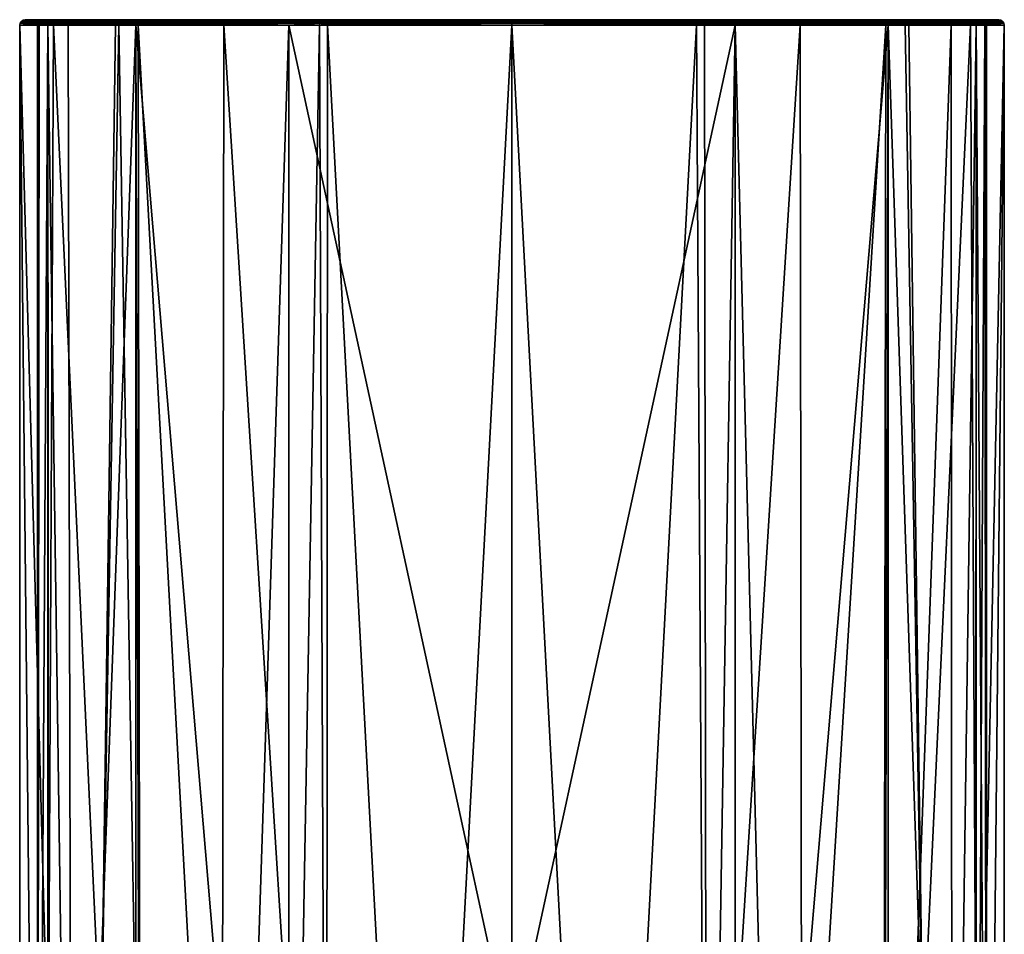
# Model space of a CAD drawing. Header units: centimetres. Extents: x -1.58 to 1.93, y -5.74 to 0.78.
# Tile 29 of 29: x -1.58 to 1.93, y -2.48 to 0.78. Entities that reach past the tile are written whole.
import ezdxf

# ---------------------------------------------------------------- set-up
doc = ezdxf.new("R2010")
doc.units = ezdxf.units.CM
doc.layers.get('0').update_dxf_attribs({"true_color": 0x5890e1})

msp = doc.modelspace()

# ---------------------------------------------------------------- meshes
at = {"color": 196, "true_color": 0x390888}
mesh = msp.add_polyface(dxfattribs=at)
corners = [(-1.1679, -2.8998, 26.3827), (-1.1679, 0.7642, 26.3827), (-1.2283, 0.7642, 26.3301), (-1.2917, -2.8998, 26.2624), (-1.2397, 0.7642, 26.3188), (-1.4617, 0.7642, 25.9652), (-1.4814, 0.7642, 25.9093), (-1.4786, -2.8998, 25.9177), (-1.4814, -2.8998, 25.9093), (-1.5817, 0.7642, 25.1161), (-1.5817, 0.7642, 24.2131), (-1.5817, -2.8998, 25.1161), (-1.5109, 0.7716, 23.5274), (-1.3854, 0.7716, 23.204), (-1.5119, 0.7678, 23.5272), (-1.518, 0.7642, 23.5511), (-1.5122, 0.7642, 23.5271), (-1.5803, 0.7716, 24.2131), (-1.1577, 0.7716, 22.9403), (-1.3864, 0.7678, 23.2035), (-1.4814, 0.7642, 23.4199), (-1.1583, 0.7678, 22.9394), (-1.1594, 0.7642, 22.9398), (-1.1679, 0.7642, 22.9464), (-1.4092, 0.7642, 23.2449), (-1.5066, 0.7783, 23.5286), (-1.5802, 0.7719, 24.2131), (-1.155, 0.7783, 22.9438), (-1.5802, 0.7719, 25.1161), (-1.5803, 0.7716, 25.1161), (-1.4604, 0.7716, 25.9647), (-1.4562, 0.7783, 25.9631), (-1.2273, 0.7716, 26.3291), (-1.2242, 0.7783, 26.3259)]
mesh.append_faces([[corners[k] for k in face] for face in [(0, 1, 2), (3, 2, 4), (5, 3, 4), (5, 6, 7), (8, 6, 9), (9, 10, 11), (12, 13, 14), (15, 14, 16), (15, 12, 14), (15, 17, 12), (15, 10, 17), (13, 18, 19), (14, 19, 20), (16, 14, 20), (21, 22, 23), (19, 23, 24), (20, 19, 24), (12, 17, 25), (13, 12, 25), (17, 26, 25), (18, 13, 27), (23, 19, 21), (21, 19, 18), (19, 14, 13), (29, 30, 31), (29, 6, 30), (29, 9, 6), (6, 5, 30), (30, 5, 4), (32, 4, 2), (1, 32, 2), (30, 32, 33), (30, 4, 32)]], dxfattribs={"color": 196})
mesh.append_faces([[corners[k] for k in face] for face in [(9, 17, 10), (28, 17, 29)]], dxfattribs={"vtx0": -1, "color": 196})
mesh.append_faces([[corners[k] for k in face] for face in [(9, 29, 17), (28, 26, 17)]], dxfattribs={"vtx2": -1, "color": 196})
mesh = msp.add_polyface(dxfattribs=at)
corners = [(-1.5066, 0.7783, 23.5286), (-1.155, 0.7783, 22.9438), (-1.3854, 0.7716, 23.204), (-1.5802, 0.7719, 24.2131), (-1.5758, 0.7783, 24.2131), (-1.5, 0.7828, 23.5303), (-1.5694, 0.7827, 24.2131), (-1.5691, 0.7828, 24.2131), (-1.4986, 0.7842, 23.5556), (-1.5617, 0.7842, 24.2131), (-1.4927, 0.7842, 23.5321), (-1.4623, 0.7842, 23.4261), (-1.1508, 0.7828, 22.9492), (-1.3913, 0.7842, 23.254), (-1.1554, 0.7842, 22.9622), (-1.1463, 0.7842, 22.9551), (-1.5617, 0.7842, 25.1161), (-1.5691, 0.7828, 25.1161), (-1.5694, 0.7827, 25.1161), (-1.5758, 0.7783, 25.1161), (-1.5802, 0.7719, 25.1161), (-1.4623, 0.7842, 25.9031), (-1.4499, 0.7828, 25.9607), (-1.443, 0.7842, 25.958), (-1.2257, 0.7842, 26.3047), (-1.4562, 0.7783, 25.9631), (-1.5803, 0.7716, 25.1161), (-1.4604, 0.7716, 25.9647), (-1.2242, 0.7783, 26.3259), (-1.1554, 0.7842, 26.367), (-1.2143, 0.7842, 26.3156), (-1.2194, 0.7828, 26.3209)]
mesh.append_faces([[corners[k] for k in face] for face in [(0, 1, 2), (0, 3, 4), (5, 4, 6), (7, 5, 6), (7, 8, 5), (7, 9, 8), (8, 10, 5), (5, 10, 11), (12, 11, 13), (14, 12, 13), (14, 15, 12), (11, 12, 5), (5, 12, 0), (4, 5, 0), (1, 0, 12), (16, 17, 21), (21, 17, 22), (23, 22, 24), (23, 21, 22), (17, 18, 22), (22, 18, 19), (25, 19, 20), (26, 25, 20), (27, 28, 25), (29, 30, 31), (31, 30, 24), (22, 31, 24), (22, 25, 31), (22, 19, 25), (25, 28, 31)]], dxfattribs={"color": 196})
mesh.append_faces([[corners[k] for k in face] for face in [(16, 7, 17), (18, 7, 6), (19, 3, 20), (18, 4, 19)]], dxfattribs={"vtx0": -1, "color": 196})
mesh.append_faces([[corners[k] for k in face] for face in [(16, 9, 7), (18, 17, 7), (19, 4, 3), (18, 6, 4)]], dxfattribs={"vtx2": -1, "color": 196})
mesh = msp.add_polyface(dxfattribs=at)
corners = [(0.174, 0.7842, 22.6781), (0.8291, 0.7842, 22.7144), (0.174, 0.7828, 22.6706), (0.174, 0.7783, 22.6639), (0.8582, 0.7828, 22.7111), (0.9665, 0.7842, 26.5919), (-0.6185, 0.7842, 26.5919), (0.174, 0.7842, 26.6511), (-0.4814, 0.7842, 22.7145), (-0.5102, 0.7828, 22.7112), (-0.5091, 0.7842, 22.7184), (-0.6185, 0.7842, 22.7372), (-1.1508, 0.7828, 22.9492), (-1.1463, 0.7842, 22.9551), (-0.5112, 0.7783, 22.7043), (0.174, 0.7828, 26.6585), (0.174, 0.7783, 26.6653), (1.1975, 0.7828, 26.5383), (-0.847, 0.7842, 26.5313), (-1.1554, 0.7842, 26.367), (-0.8494, 0.7828, 26.5383), (-1.2194, 0.7828, 26.3209), (-0.8516, 0.7783, 26.5447), (-1.1554, 0.7842, 22.9622), (-1.3913, 0.7842, 23.254), (-1.4623, 0.7842, 23.4261), (-1.4927, 0.7842, 23.5321), (-1.4986, 0.7842, 23.5556), (-1.5617, 0.7842, 24.2131), (-1.5617, 0.7842, 25.1161), (-1.4623, 0.7842, 25.9031), (-1.443, 0.7842, 25.958), (-1.2257, 0.7842, 26.3047), (-1.2143, 0.7842, 26.3156)]
mesh.append_faces([[corners[k] for k in face] for face in [(0, 1, 2), (3, 2, 4), (0, 2, 8), (8, 2, 9), (10, 9, 11), (10, 8, 9), (2, 3, 9), (12, 13, 11), (9, 12, 11), (9, 14, 12), (7, 15, 5), (15, 16, 17), (18, 19, 20), (20, 19, 21), (20, 21, 22), (20, 16, 15), (6, 15, 7), (6, 20, 15), (6, 18, 20)]], dxfattribs={"color": 196})
mesh.append_faces([[corners[k] for k in face] for face in [(5, 6, 7)]], dxfattribs={"vtx0": -1, "color": 196})
mesh.append_faces([[corners[k] for k in face] for face in [(5, 0, 8), (5, 8, 10), (5, 10, 11), (5, 11, 13), (5, 13, 23), (5, 23, 24), (5, 24, 25), (5, 25, 26), (5, 26, 27), (5, 27, 28), (5, 28, 29), (5, 29, 30), (5, 30, 31), (5, 31, 32), (5, 32, 33), (5, 33, 19), (5, 19, 18), (5, 18, 6)]], dxfattribs={"vtx0": -1, "vtx2": -1, "color": 196})
mesh = msp.add_polyface(dxfattribs=at)
corners = [(0.174, 0.7642, 22.658), (-0.1546, -5.3995, 22.6648), (-0.4842, 0.7642, 22.6946), (-1.1594, 0.7642, 22.9398), (-0.6224, 0.7642, 22.7175), (-0.8245, -5.3996, 22.7692), (-0.512, 0.7642, 22.6986), (-0.6224, -5.3996, 22.7175), (-0.4875, -5.3996, 22.695), (0.174, -2.8998, 26.6712), (0.174, 0.7642, 26.6712), (-0.6223, 0.7642, 26.6116), (-0.6223, -2.8998, 26.6116), (-0.8535, 0.7642, 26.5503), (-1.1679, 0.7642, 26.3827), (-0.858, -2.8998, 26.5488), (0.8318, 0.7642, 22.6945), (0.5022, -5.3996, 22.6653), (0.9704, 0.7642, 26.6116), (0.174, 0.7716, 22.6594), (0.174, 0.7783, 22.6639), (0.8592, 0.7783, 22.7043), (0.8598, 0.7716, 22.6999), (-0.5102, 0.7828, 22.7112), (-0.5112, 0.7783, 22.7043), (-1.1508, 0.7828, 22.9492), (-1.155, 0.7783, 22.9438), (-0.5118, 0.7716, 22.6999), (-1.1577, 0.7716, 22.9403), (-1.1583, 0.7678, 22.9394), (0.174, 0.7716, 26.6698), (1.1997, 0.7783, 26.5447), (0.174, 0.7783, 26.6653), (-0.8531, 0.7716, 26.5489), (-1.2273, 0.7716, 26.3291), (-1.2242, 0.7783, 26.3259), (-0.8516, 0.7783, 26.5447), (-1.2194, 0.7828, 26.3209), (-0.8494, 0.7828, 26.5383)]
mesh.append_faces([[corners[k] for k in face] for face in [(0, 1, 2), (3, 4, 5), (4, 6, 7), (6, 2, 8), (9, 10, 11), (12, 11, 13), (13, 14, 15), (16, 17, 0), (10, 9, 18), (19, 20, 21), (19, 22, 0), (23, 20, 24), (25, 24, 26), (20, 19, 24), (24, 19, 27), (26, 27, 28), (0, 2, 19), (19, 2, 27), (27, 2, 6), (4, 27, 6), (4, 28, 27), (4, 29, 28), (4, 3, 29), (26, 24, 27), (10, 18, 30), (30, 31, 32), (14, 33, 34), (14, 13, 33), (34, 33, 35), (36, 37, 35), (33, 36, 35), (10, 30, 11), (11, 30, 33), (13, 11, 33), (33, 30, 36), (36, 30, 32), (38, 36, 32)]], dxfattribs={"color": 196})
mesh = msp.add_polyface(dxfattribs=at)
corners = [(0.174, 0.7828, 22.6706), (0.8291, 0.7842, 22.7144), (0.8582, 0.7828, 22.7111), (0.174, 0.7783, 22.6639), (0.8592, 0.7783, 22.7043), (0.8571, 0.7842, 22.7184), (0.9665, 0.7842, 22.7372), (0.968, 0.7828, 22.7299), (1.4943, 0.7842, 22.955), (1.4988, 0.7828, 22.949), (1.5035, 0.7842, 22.9622), (1.5029, 0.7783, 22.9437), (0.9693, 0.7783, 22.7233), (1.1997, 0.7783, 26.5447), (1.5672, 0.7828, 26.3212), (1.1975, 0.7828, 26.5383), (1.5719, 0.7783, 26.3262), (1.2012, 0.7716, 26.5489), (1.5746, 0.7842, 26.3037), (1.5621, 0.7842, 26.3159), (1.5035, 0.7842, 26.367), (1.1951, 0.7842, 26.5313), (0.174, 0.7783, 26.6653), (0.174, 0.7828, 26.6585), (0.9665, 0.7842, 26.5919), (1.7907, 0.7842, 25.9589), (1.8104, 0.7842, 25.9031), (1.9098, 0.7842, 25.1161), (1.9098, 0.7842, 24.2131), (1.8464, 0.7842, 23.5551), (1.8411, 0.7842, 23.5329), (1.8104, 0.7842, 23.4261), (1.7224, 0.7842, 23.2224), (0.174, 0.7842, 22.6781)]
mesh.append_faces([[corners[k] for k in face] for face in [(0, 1, 2), (3, 2, 4), (1, 5, 2), (2, 5, 6), (7, 6, 8), (9, 8, 10), (11, 12, 9), (12, 4, 7), (9, 7, 8), (9, 12, 7), (6, 7, 2), (2, 7, 4), (13, 14, 15), (13, 16, 14), (13, 17, 16), (14, 18, 19), (20, 14, 19), (20, 15, 14), (20, 21, 15), (22, 13, 15), (23, 15, 24), (15, 21, 24)]], dxfattribs={"color": 196})
mesh.append_faces([[corners[k] for k in face] for face in [(24, 20, 19), (24, 19, 18), (24, 18, 25), (24, 25, 26), (24, 26, 27), (24, 28, 29), (24, 29, 30), (24, 30, 31), (24, 31, 32), (24, 32, 10), (24, 10, 8), (24, 8, 6), (24, 6, 5), (24, 5, 1), (24, 1, 33)]], dxfattribs={"vtx0": -1, "vtx2": -1, "color": 196})
mesh.append_faces([[corners[k] for k in face] for face in [(24, 21, 20)]], dxfattribs={"vtx2": -1, "color": 196})
mesh = msp.add_polyface(dxfattribs=at)
corners = [(0.174, 0.7716, 22.6594), (0.8592, 0.7783, 22.7043), (0.8598, 0.7716, 22.6999), (1.9284, 0.7716, 24.2131), (1.8549, 0.7783, 23.5295), (1.9283, 0.7719, 24.2131), (1.8592, 0.7716, 23.5284), (1.9298, 0.7642, 24.2131), (1.8282, 0.7716, 23.4203), (1.8602, 0.7678, 23.5282), (1.8292, 0.7678, 23.42), (1.7333, 0.7716, 23.2036), (1.7342, 0.7678, 23.203), (1.5056, 0.7716, 22.9401), (1.5063, 0.7678, 22.9393), (0.86, 0.7678, 22.6989), (0.9702, 0.7716, 22.7189), (0.9704, 0.7678, 22.7178), (0.9693, 0.7783, 22.7233), (1.5029, 0.7783, 22.9437), (1.7294, 0.7783, 23.2058), (1.8239, 0.7783, 23.4217), (1.9298, 0.7642, 25.1161), (1.9284, 0.7716, 25.1161), (1.9283, 0.7719, 25.1161), (1.8295, 0.7642, 25.9093), (1.8081, 0.7716, 25.9656), (1.804, 0.7783, 25.964), (1.5719, 0.7783, 26.3262), (1.2012, 0.7716, 26.5489), (1.575, 0.7716, 26.3294), (1.5889, 0.7642, 26.3178), (1.516, 0.7642, 26.3827), (0.9704, 0.7642, 26.6116), (0.174, 0.7716, 26.6698), (1.1997, 0.7783, 26.5447), (1.9239, 0.7783, 24.2131)]
mesh.append_faces([[corners[k] for k in face] for face in [(0, 1, 2), (3, 4, 5), (3, 6, 4), (3, 7, 6), (8, 9, 10), (11, 10, 12), (13, 12, 14), (15, 16, 17), (15, 2, 16), (16, 2, 18), (14, 17, 13), (13, 17, 16), (19, 16, 18), (19, 13, 16), (19, 11, 13), (19, 20, 11), (2, 1, 18), (20, 21, 8), (11, 8, 10), (11, 20, 8), (8, 21, 6), (9, 8, 6), (6, 21, 4), (13, 11, 12), (25, 23, 26), (26, 23, 27), (28, 29, 30), (26, 30, 31), (26, 28, 30), (26, 27, 28), (23, 24, 27), (29, 32, 30), (33, 29, 34), (29, 35, 34)]], dxfattribs={"color": 196})
mesh.append_faces([[corners[k] for k in face] for face in [(22, 3, 23), (24, 3, 5)]], dxfattribs={"vtx0": -1, "color": 196})
mesh.append_faces([[corners[k] for k in face] for face in [(24, 23, 3), (24, 5, 36)]], dxfattribs={"vtx2": -1, "color": 196})
mesh = msp.add_polyface(dxfattribs=at)
corners = [(1.7234, 0.7828, 23.2092), (1.5035, 0.7842, 22.9622), (1.7224, 0.7842, 23.2224), (1.8174, 0.7828, 23.4238), (1.8104, 0.7842, 23.4261), (1.8482, 0.7828, 23.5312), (1.8411, 0.7842, 23.5329), (1.8464, 0.7842, 23.5551), (1.9172, 0.7828, 24.2131), (1.9098, 0.7842, 24.2131), (1.9175, 0.7827, 24.2131), (1.9239, 0.7783, 24.2131), (1.8549, 0.7783, 23.5295), (1.9283, 0.7719, 24.2131), (1.7294, 0.7783, 23.2058), (1.4988, 0.7828, 22.949), (1.8239, 0.7783, 23.4217), (1.5029, 0.7783, 22.9437), (1.9098, 0.7842, 25.1161), (1.9175, 0.7827, 25.1161), (1.9172, 0.7828, 25.1161), (1.9239, 0.7783, 25.1161), (1.5719, 0.7783, 26.3262), (1.804, 0.7783, 25.964), (1.5672, 0.7828, 26.3212), (1.9283, 0.7719, 25.1161), (1.7976, 0.7828, 25.9616), (1.8104, 0.7842, 25.9031), (1.7907, 0.7842, 25.9589), (1.5746, 0.7842, 26.3037), (0.9665, 0.7842, 26.5919)]
mesh.append_faces([[corners[k] for k in face] for face in [(0, 1, 2), (3, 2, 4), (5, 4, 6), (7, 5, 6), (7, 8, 5), (7, 9, 8), (8, 10, 5), (5, 10, 11), (12, 11, 13), (14, 15, 0), (16, 0, 3), (12, 3, 5), (11, 12, 5), (17, 15, 14), (16, 14, 0), (12, 16, 3), (0, 15, 1), (3, 0, 2), (5, 3, 4), (22, 23, 24), (23, 25, 21), (26, 21, 19), (20, 26, 19), (20, 27, 26), (20, 18, 27), (27, 28, 26), (26, 28, 29), (24, 23, 26), (29, 24, 26), (26, 23, 21)]], dxfattribs={"color": 196})
mesh.append_faces([[corners[k] for k in face] for face in [(18, 8, 9), (19, 8, 20), (21, 10, 19), (25, 11, 21)]], dxfattribs={"vtx0": -1, "color": 196})
mesh.append_faces([[corners[k] for k in face] for face in [(30, 18, 9)]], dxfattribs={"vtx0": -1, "vtx2": -1, "color": 196})
mesh.append_faces([[corners[k] for k in face] for face in [(18, 20, 8), (19, 10, 8), (21, 11, 10)]], dxfattribs={"vtx2": -1, "color": 196})
mesh = msp.add_polyface(dxfattribs=at)
corners = [(-1.095, -3.7804, 26.6438), (-0.8808, -3.5348, 26.6262), (-1.0982, -3.5433, 26.5247), (-1.2532, -3.7514, 26.4724), (-1.2662, -3.6092, 26.3927), (-0.858, -2.8998, 26.5488), (-1.1679, -2.8998, 26.3827), (-1.2907, -3.0559, 26.267), (-1.2917, -2.8998, 26.2624), (-1.4814, -2.8998, 25.9093), (-1.5817, -2.8998, 25.1161), (-1.5215, -3.5455, 25.8172), (-1.4786, -2.8998, 25.9177), (-1.5817, -4.2515, 25.1161), (-1.4048, -3.639, 26.1903), (-0.9043, -3.7714, 26.7298), (0.174, -3.5175, 26.7351), (-0.6223, -2.8998, 26.6116), (-0.512, 0.7642, 22.6986), (-0.4875, -5.3996, 22.695), (-0.6224, -5.3996, 22.7175), (-0.6224, 0.7642, 22.7175), (-0.8245, -5.3996, 22.7692), (-1.1594, 0.7642, 22.9398), (-1.1502, -5.4001, 22.9328), (-1.1679, 0.7642, 22.9464), (-1.1679, -5.4002, 22.9464), (-1.3944, -5.4019, 23.217), (-1.4092, 0.7642, 23.2449), (-1.4814, 0.7642, 23.4199), (-1.4814, -5.4034, 23.4199), (-1.5181, -5.4043, 23.5513), (-1.5122, 0.7642, 23.5271), (-1.518, 0.7642, 23.5511), (-1.5817, -5.4079, 24.2131), (-1.5817, 0.7642, 24.2131), (-0.8535, 0.7642, 26.5503), (-1.1679, 0.7642, 26.3827), (-1.4617, 0.7642, 25.9652), (-1.4814, 0.7642, 25.9093), (-1.5817, 0.7642, 25.1161), (-1.2283, 0.7642, 26.3301)]
mesh.append_faces([[corners[k] for k in face] for face in [(0, 1, 2), (3, 2, 4), (1, 5, 2), (2, 5, 6), (7, 6, 8), (7, 2, 6), (7, 4, 2), (9, 10, 11), (12, 11, 7), (8, 12, 7), (10, 13, 11), (3, 4, 14), (14, 4, 7), (11, 14, 7), (12, 9, 11), (15, 16, 1), (5, 1, 17), (18, 19, 20), (21, 20, 22), (23, 22, 24), (25, 24, 26), (27, 25, 26), (27, 28, 25), (27, 29, 28), (27, 30, 29), (29, 30, 31), (32, 31, 33), (32, 29, 31), (34, 35, 31), (31, 35, 33), (25, 23, 24), (17, 36, 5), (5, 37, 6), (38, 12, 8), (12, 39, 9), (10, 9, 40), (41, 8, 6), (35, 34, 10)]], dxfattribs={"color": 196})
mesh = msp.add_polyface(dxfattribs=at)
corners = [(-0.9582, -4.0978, 27.089), (0.174, -4.1605, 27.3897), (0.174, -3.9301, 26.9587), (0.174, -3.5175, 26.7351), (-0.9043, -3.7714, 26.7298), (1.4346, -4.107, 27.0377), (1.5505, -4.1021, 26.891), (1.4389, -3.9669, 26.8135), (1.2794, -3.958, 26.8825), (1.4431, -3.7804, 26.6438), (1.2289, -3.5349, 26.6261), (1.4463, -3.5433, 26.5247), (1.5697, -3.994, 26.7077), (1.5698, -3.993, 26.7064), (1.5921, -3.8329, 26.5339), (1.5955, -3.8039, 26.5106), (1.6004, -3.7597, 26.4782), (1.618, -3.5614, 26.3718), (1.639, -3.0387, 26.2661), (1.3297, -4.1938, 27.3536), (1.9205, -4.3138, 25.6942), (1.9298, -4.2515, 25.1161), (1.8707, -3.5521, 25.813), (1.7558, -3.6444, 26.1861), (1.7416, -4.0829, 26.5199), (1.906, -4.3514, 26.0954), (1.9298, -2.8998, 25.1161), (1.6872, -4.1271, 26.7074), (1.9298, -5.4079, 24.2131), (1.866, -5.4047, 23.5507), (1.9298, 0.7642, 24.2131)]
mesh.append_faces([[corners[k] for k in face] for face in [(0, 1, 2), (2, 3, 4), (5, 6, 7), (8, 7, 9), (10, 9, 11), (6, 12, 7), (7, 12, 13), (9, 13, 14), (15, 9, 14), (15, 16, 9), (9, 16, 11), (11, 16, 17), (18, 11, 17), (10, 8, 9), (7, 8, 5), (5, 8, 19), (7, 13, 9), (20, 21, 22), (23, 22, 18), (17, 23, 18), (17, 16, 23), (23, 16, 24), (25, 23, 24), (25, 20, 23), (23, 20, 22), (21, 26, 22), (16, 15, 24), (24, 15, 14), (13, 24, 14), (13, 27, 24), (13, 12, 27), (27, 12, 6), (1, 19, 8), (2, 8, 10), (3, 2, 10), (2, 1, 8), (28, 29, 30)]], dxfattribs={"color": 196})
mesh = msp.add_polyface(dxfattribs=at)
corners = [(-0.8808, -3.5348, 26.6262), (0.174, -3.5175, 26.7351), (-0.6223, -2.8998, 26.6116), (0.174, -2.8998, 26.6712), (0.174, -5.3995, 22.658), (-0.1546, -5.3995, 22.6648), (0.174, 0.7642, 22.658), (-0.4842, 0.7642, 22.6946), (-0.4875, -5.3996, 22.695), (-0.6223, 0.7642, 26.6116), (1.206, -2.8998, 26.5488), (1.4463, -3.5433, 26.5247), (1.516, -2.8998, 26.3827), (1.639, -3.0387, 26.2661), (1.6398, -2.8998, 26.2624), (1.2289, -3.5349, 26.6261), (1.8707, -3.5521, 25.813), (1.9298, -2.8998, 25.1161), (1.854, -2.8998, 25.8269), (1.8278, -2.8998, 25.9146), (0.9704, -2.8998, 26.6116), (1.9298, 0.7642, 24.2131), (1.866, -5.4047, 23.5507), (1.866, 0.7642, 23.5505), (1.8606, 0.7642, 23.5281), (1.8295, -5.4039, 23.4199), (1.8295, 0.7642, 23.4199), (1.7433, -5.4025, 23.2186), (1.74, 0.7642, 23.2126), (1.516, -5.4002, 22.9464), (1.516, 0.7642, 22.9464), (1.4983, -5.4001, 22.9328), (1.5075, 0.7642, 22.9398), (1.1272, -5.3997, 22.7553), (0.9705, 0.7642, 22.7175), (0.9704, -5.3996, 22.7176), (0.8685, -5.3996, 22.6998), (0.5022, -5.3996, 22.6653), (0.8318, 0.7642, 22.6945), (0.9704, 0.7642, 26.6116), (1.2016, 0.7642, 26.5503), (1.516, 0.7642, 26.3827), (1.8095, 0.7642, 25.9661), (1.8295, 0.7642, 25.9093), (1.9298, 0.7642, 25.1161), (1.9298, -5.4079, 24.2131)]
mesh.append_faces([[corners[k] for k in face] for face in [(0, 1, 2), (1, 3, 2), (4, 5, 6), (7, 5, 8), (3, 9, 2), (10, 11, 12), (13, 12, 11), (13, 14, 12), (10, 15, 11), (16, 17, 18), (19, 16, 18), (19, 13, 16), (19, 14, 13), (1, 15, 20), (3, 1, 20), (15, 10, 20), (21, 22, 23), (23, 22, 24), (24, 22, 25), (26, 25, 27), (28, 27, 29), (30, 29, 31), (32, 31, 33), (34, 33, 35), (36, 34, 35), (36, 37, 38), (6, 37, 4), (30, 28, 29), (28, 26, 27), (26, 24, 25), (39, 3, 20), (40, 20, 10), (41, 10, 12), (14, 41, 12), (14, 19, 42), (43, 19, 18), (44, 18, 17), (45, 21, 17)]], dxfattribs={"color": 196})
mesh = msp.add_polyface(dxfattribs=at)
corners = [(0.8685, -5.3996, 22.6998), (0.86, 0.7642, 22.6985), (0.9705, 0.7642, 22.7175), (0.8318, 0.7642, 22.6945), (1.5075, 0.7642, 22.9398), (1.1272, -5.3997, 22.7553), (1.516, 0.7642, 22.9464), (1.4983, -5.4001, 22.9328), (1.6398, -2.8998, 26.2624), (1.576, 0.7642, 26.3304), (1.516, 0.7642, 26.3827), (1.5889, 0.7642, 26.3178), (1.8095, 0.7642, 25.9661), (1.8278, -2.8998, 25.9146), (1.8295, 0.7642, 25.9093), (1.9298, 0.7642, 25.1161), (1.854, -2.8998, 25.8269), (1.2016, 0.7642, 26.5503), (1.206, -2.8998, 26.5488), (0.9704, 0.7642, 26.6116), (0.9704, -2.8998, 26.6116), (1.9298, -2.8998, 25.1161), (1.9298, 0.7642, 24.2131), (0.174, 0.7642, 22.658), (0.8598, 0.7716, 22.6999), (0.86, 0.7678, 22.6989), (1.8592, 0.7716, 23.5284), (1.8602, 0.7678, 23.5282), (0.9704, 0.7678, 22.7178), (1.5063, 0.7678, 22.9393), (1.866, 0.7642, 23.5505), (1.8606, 0.7642, 23.5281), (1.8292, 0.7678, 23.42), (1.8295, 0.7642, 23.4199), (1.74, 0.7642, 23.2126), (1.7342, 0.7678, 23.203), (1.9284, 0.7716, 25.1161), (1.8081, 0.7716, 25.9656), (1.2012, 0.7716, 26.5489), (1.575, 0.7716, 26.3294), (1.9284, 0.7716, 24.2131)]
mesh.append_faces([[corners[k] for k in face] for face in [(0, 1, 2), (0, 3, 1), (2, 4, 5), (4, 6, 7), (8, 9, 10), (8, 11, 9), (8, 12, 11), (12, 13, 14), (15, 14, 16), (10, 17, 18), (17, 19, 20), (21, 22, 15), (23, 24, 25), (3, 25, 1), (3, 23, 25), (26, 22, 27), (28, 29, 2), (25, 2, 1), (25, 28, 2), (22, 30, 27), (27, 30, 31), (32, 31, 33), (34, 32, 33), (34, 35, 32), (34, 6, 35), (35, 6, 29), (29, 6, 4), (2, 29, 4), (32, 27, 31), (15, 36, 14), (12, 37, 11), (12, 14, 37), (17, 10, 38), (39, 10, 9), (11, 39, 9), (17, 38, 19)]], dxfattribs={"color": 196})
mesh.append_faces([[corners[k] for k in face] for face in [(15, 22, 40)]], dxfattribs={"vtx2": -1, "color": 196})

doc.saveas('drawing.dxf')
